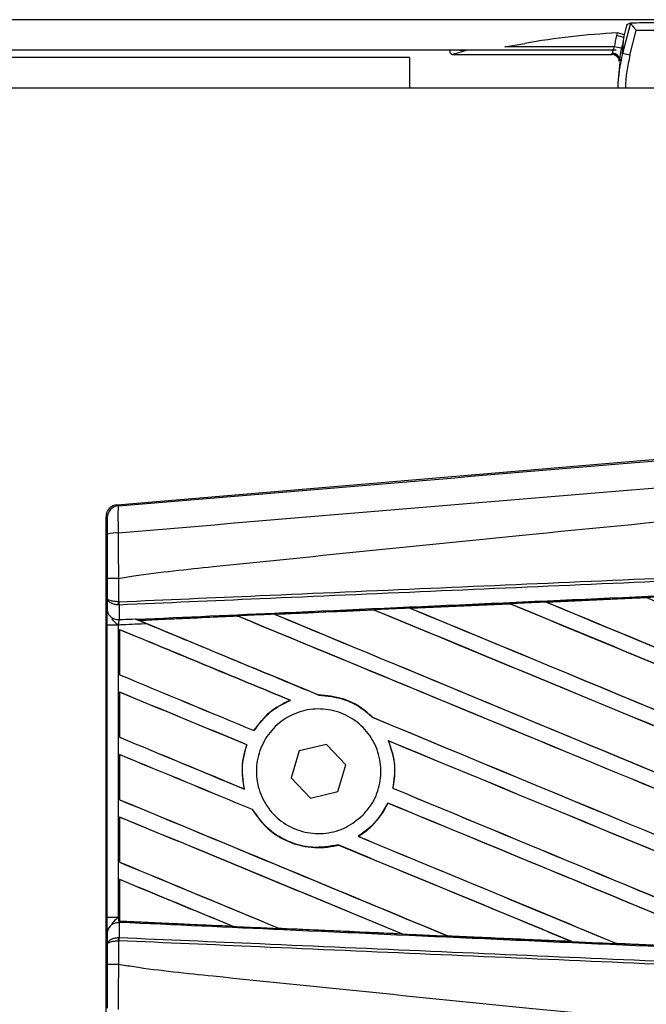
# Model space of a CAD drawing. Header units: millimetres. Extents: x 0 to 420, y 0 to 297.
# Tile 19 of 24: x 218.3 to 219.84, y 217.2 to 219.61. Entities that reach past the tile are written whole.
import ezdxf

# ---------------------------------------------------------------- set-up
doc = ezdxf.new("R2010")
doc.units = ezdxf.units.MM

msp = doc.modelspace()

# ---------------------------------------------------------------- linework, layer by layer
at = {"color": 7, "linetype": 'Continuous', "lineweight": 25}
for p, q in [((221.8639, 219.61163), (58.16301, 219.61163)), ((219.80052, 219.60304), (219.78154, 219.52904)), ((219.80048, 219.60305), (219.80052, 219.60304)), ((219.76846, 219.57919), (219.7668, 219.57275)), ((219.78646, 219.57457), (219.76846, 219.57919)), ((219.79249, 219.59935), (219.79075, 219.59913)), ((219.79955, 219.52442), (219.81505, 219.58486)), ((219.78481, 219.56813), (219.7668, 219.57275)), ((219.78154, 219.52904), (219.78481, 219.56813)), ((219.78481, 219.56813), (219.78646, 219.57457)), ((219.7659, 219.53722), (58.4201, 219.53722)), ((219.49293, 219.54498), (219.54156, 219.55356)), ((219.76071, 219.54498), (219.49293, 219.54498)), ((219.779, 219.54163), (219.76071, 219.54498)), ((219.25957, 219.51861), (60.76734, 219.51861)), ((219.25957, 219.51861), (219.25957, 219.4442)), ((219.36537, 219.52639), (219.75469, 219.52639)), ((219.77431, 219.50783), (219.77074, 219.46513)), ((219.79955, 219.52442), (219.78154, 219.52904)), ((221.8639, 219.4442), (212.37669, 219.4442)), ((218.5429, 218.42322), (220.74974, 218.6093)), ((218.5429, 218.42322), (218.54581, 218.42055)), ((218.51855, 218.39089), (218.51564, 218.39357)), ((218.51564, 217.14642), (218.51564, 218.39357)), ((218.51898, 218.193), (218.51898, 218.24257)), ((218.5457, 218.24264), (218.54572, 218.24264)), ((218.54572, 218.24264), (218.54572, 218.1853)), ((218.51871, 218.16266), (218.51898, 218.193)), ((218.54572, 218.1853), (218.5469, 218.1853)), ((219.26117, 218.16969), (219.50505, 218.1806)), ((219.50505, 218.1806), (219.50543, 218.18042)), ((219.50543, 218.18042), (219.50572, 218.18014)), ((219.59411, 218.18457), (219.83901, 218.1955)), ((219.59451, 218.18442), (219.59411, 218.18457)), ((219.5955, 218.18417), (219.59451, 218.18442)), ((219.83901, 218.1955), (219.83924, 218.19539)), ((219.83924, 218.19539), (219.83954, 218.1951)), ((218.54757, 218.17739), (218.54569, 218.17743)), ((218.54757, 218.17739), (218.54726, 218.14156)), ((218.93018, 218.1542), (218.92925, 218.15444)), ((219.17167, 218.16539), (219.17196, 218.16512)), ((219.26274, 218.16921), (219.26178, 218.16946)), ((218.58725, 218.1433), (218.58965, 218.14232)), ((218.83798, 218.1503), (218.59694, 218.13937)), ((218.59783, 218.13914), (218.59694, 218.13937)), ((218.83798, 218.1503), (218.83826, 218.15004)), ((218.51859, 217.41174), (218.51859, 218.12824)), ((218.54533, 218.12824), (218.51859, 218.12824)), ((218.54533, 218.12824), (218.54533, 217.41174)), ((218.54887, 218.11679), (218.54887, 218.00626)), ((218.54904, 218.11655), (218.54887, 218.11679)), ((218.54904, 218.00637), (218.54904, 218.11655)), ((218.54887, 218.00626), (218.54904, 218.00637)), ((218.54887, 217.96377), (218.54887, 217.85323)), ((218.54904, 217.96352), (218.54887, 217.96377)), ((218.54904, 217.85334), (218.54904, 217.96352)), ((218.96689, 217.94385), (218.96754, 217.94375)), ((219.03674, 217.95677), (219.03638, 217.9571)), ((219.16833, 217.90234), (219.16785, 217.90236)), ((218.87805, 217.86961), (218.87783, 217.86988)), ((218.54887, 217.85323), (218.54904, 217.85334)), ((219.20729, 217.84464), (219.20781, 217.84424)), ((218.86052, 217.83479), (218.86088, 217.83482)), ((218.98914, 217.81996), (218.96947, 217.7541)), ((219.05602, 217.83585), (218.98914, 217.81996)), ((219.10322, 217.78588), (219.05602, 217.83585)), ((218.54887, 217.81074), (218.54887, 217.70021)), ((218.54904, 217.8105), (218.54887, 217.81074)), ((218.54904, 217.70032), (218.54904, 217.8105)), ((219.08354, 217.72002), (219.10322, 217.78588)), ((218.96947, 217.7541), (219.01667, 217.70413)), ((218.85443, 217.72639), (218.85401, 217.72674)), ((219.21852, 217.72848), (219.21818, 217.72845)), ((218.54887, 217.70021), (218.54904, 217.70032)), ((219.01667, 217.70413), (219.08354, 217.72002)), ((218.8742, 217.67611), (218.87456, 217.67613)), ((219.20588, 217.69219), (219.20611, 217.69192)), ((218.54887, 217.65771), (218.54887, 217.54718)), ((218.54904, 217.65747), (218.54887, 217.65771)), ((218.54904, 217.54729), (218.54904, 217.65747)), ((219.13397, 217.61054), (219.13343, 217.61059)), ((219.08414, 217.5895), (219.08437, 217.58923)), ((218.54887, 217.54718), (218.54904, 217.54729)), ((218.54887, 217.50469), (218.54887, 217.41158)), ((218.54904, 217.50444), (218.54887, 217.50469)), ((218.54904, 217.40306), (218.54904, 217.50444)), ((218.54533, 217.41174), (218.51859, 217.41174)), ((218.54533, 217.41174), (218.54887, 217.41158)), ((218.54887, 217.41158), (218.54887, 217.40221)), ((218.54726, 217.39842), (218.54757, 217.36259)), ((218.54883, 217.39835), (218.54726, 217.39842)), ((218.54884, 217.39952), (218.54883, 217.39835)), ((218.54887, 217.40221), (218.5489, 217.4028)), ((218.54904, 217.40306), (218.5489, 217.4028)), ((218.5489, 217.4028), (218.82574, 217.39023)), ((218.82574, 217.39023), (218.82459, 217.39056)), ((218.93908, 217.38538), (218.93942, 217.38508)), ((218.51898, 217.34699), (218.51871, 217.37732)), ((218.54757, 217.36259), (218.54569, 217.36255)), ((219.24137, 217.37145), (219.24017, 217.37179)), ((219.35279, 217.36671), (219.35315, 217.36641)), ((218.51898, 217.29741), (218.51898, 217.34699)), ((218.54572, 217.35468), (218.54572, 217.29734)), ((218.5469, 217.35468), (218.54572, 217.35468)), ((219.6566, 217.35277), (219.65536, 217.35313)), ((219.6566, 217.35277), (219.65706, 217.3526)), ((219.76638, 217.34815), (219.76675, 217.34784)), ((219.76708, 217.34769), (219.76675, 217.34784)), ((219.76675, 217.34784), (220.07142, 217.33422)), ((218.54572, 217.29734), (218.5457, 217.29734))]:
    msp.add_line(p, q, dxfattribs=at)
for centre, radius, start, end in [((219.36551, 219.53384), 0.00746, 153.06819, 268.91922), ((219.75499, 219.50909), 0.01811, 0.94508, 91.57177), ((219.75469, 219.50778), 0.0186, 51.82233, 89.98068), ((218.54831, 218.39089), 0.02977, 94.82433, 179.99539), ((218.53953, 218.2848), 0.0692, 85.09319, 107.31758), ((218.62807, 218.18106), 0.08246, 177.05597, 182.52778), ((218.62996, 218.18841), 0.08312, 182.14324, 187.61854), ((218.54458, 218.16781), 0.02638, 191.25385, 275.81306), ((218.54458, 217.37218), 0.02638, 84.18694, 168.74615), ((218.62807, 217.35892), 0.08246, 177.47222, 182.94403), ((218.62996, 217.35158), 0.08312, 172.38146, 177.85676)]:
    msp.add_arc(centre, radius, start, end, dxfattribs=at)
for centre, major_axis, ratio, start_param, end_param in [((219.8415, 217.96654), (1.49318, 1.57234), 0.6310263, 1.0071943, 1.0116565), ((219.86102, 217.74352), (-0.16215, 1.85344), 0.9998496, 6.1959322, 6.2284522), ((219.86136, 217.73962), (0.16053, -1.83491), 0.9998465, 3.1047792, 3.2288458), ((219.86102, 217.74352), (0.16053, -1.83491), 0.9998465, 3.0543395, 3.0792767), ((220.14474, 219.47293), (0.03327, 0.39773), 0.9787714, 1.3996837, 1.4709399), ((220.14474, 219.47293), (0.03175, 0.37959), 0.97672, 1.3996837, 1.4709399), ((219.42864, 219.54498), (0.06331, 0.0186), 0.0047934, 2.0396629, 3.1753602), ((219.75468, 219.54498), (0, 0.0186), 0.0349101, 2.8468063, 3.1590459), ((220.1415, 219.43412), (0.03162, 0.378), 0.9808315, 1.3996837, 1.6260534), ((220.1415, 219.43412), (0.0301, 0.35985), 0.9787714, 1.3996837, 1.6245401), ((218.5454, 218.39356), (-0.02191, 0.02014), 0.9999298, 5.5398822, 7.0264884), ((221.78619, 217.72387), (31.8956, 1.39302), 0.0174384, 1.6415937, 1.6492334), ((221.78619, 216.93503), (31.91404, -13.22023), 0.0080625, 1.6137014, 1.6456745), ((221.78619, 216.93503), (31.89543, -13.21253), 0.0080625, 1.6137346, 1.6456952), ((221.78619, 217.57733), (31.91404, -13.22023), 0.0080625, 4.6469879, 4.676221), ((221.78619, 217.72387), (31.8956, 1.39302), 0.0174384, 1.6311045, 1.6387719), ((221.78619, 217.57733), (31.89543, -13.21253), 0.0080625, 4.6469916, 4.676189), ((221.78619, 217.08805), (31.91404, -13.22023), 0.0080625, 1.6122595, 1.6351872), ((221.78619, 217.27128), (31.91404, -13.22023), 0.0080625, 4.6260612, 4.6913082), ((221.78619, 217.72387), (31.8956, 1.39302), 0.0174384, 1.6520889, 1.6596971), ((221.78619, 216.782), (31.91404, -13.22023), 0.0080625, 1.5889473, 1.6561698), ((221.78619, 216.782), (31.89543, -13.21253), 0.0080625, 1.5889989, 1.6561903), ((221.78619, 217.4243), (31.91404, -13.22023), 0.0080625, 4.6365269, 4.6792527), ((221.78619, 217.4243), (31.89543, -13.21253), 0.0080625, 4.6365302, 4.6791045), ((221.78619, 217.11825), (31.91404, -13.22023), 0.0080625, 4.6155889, 4.6162365), ((221.78619, 217.72387), (31.8956, 1.39302), 0.0174384, 1.6625911, 1.6701642), ((221.78619, 217.11825), (31.89543, -13.21253), 0.0080625, 4.6155994, 4.6294087), ((221.78619, 217.11825), (31.91404, -13.22023), 0.0080625, 4.6162365, 4.6294706), ((221.78619, 216.62898), (31.91404, -13.22023), 0.0080625, 1.6019097, 1.6666749), ((221.78619, 216.62898), (31.89543, -13.21253), 0.0080625, 1.6019696, 1.6666926), ((221.78619, 217.27128), (31.89543, -13.21253), 0.0080625, 4.6260664, 4.6912803), ((221.78619, 216.47595), (31.91404, -13.22023), 0.0080625, 1.662571, 1.675749), ((221.78619, 216.47595), (31.89543, -13.21253), 0.0080625, 1.6626432, 1.6758033), ((221.78619, 216.96522), (31.91404, -13.22023), 0.0080625, 4.614116, 4.6244786), ((221.78619, 216.96522), (31.89543, -13.21253), 0.0080625, 4.6140616, 4.6244184), ((221.78619, 216.32292), (31.91404, -13.22023), 0.0080625, 1.6659268, 1.675749), ((221.78619, 216.32292), (31.89543, -13.21253), 0.0080625, 1.6659917, 1.6758033), ((221.78619, 217.11825), (31.91404, -13.22023), 0.0080625, 4.6335933, 4.6783545), ((221.78619, 217.11825), (31.89543, -13.21253), 0.0080625, 4.6335606, 4.6783179), ((221.78619, 216.8122), (31.91404, -13.22023), 0.0080625, 4.614116, 4.6237352), ((221.78619, 216.8122), (31.89543, -13.21253), 0.0080625, 4.6140616, 4.6236682), ((221.78619, 216.47595), (31.91404, -13.22023), 0.0080625, 1.6148882, 1.6550317), ((221.78619, 216.47595), (31.89543, -13.21253), 0.0080625, 1.6149572, 1.6550624), ((221.78619, 216.1699), (31.91404, -13.22023), 0.0080625, 1.6654961, 1.675749), ((221.78619, 216.1699), (31.89543, -13.21253), 0.0080625, 1.665561, 1.6758033), ((221.78619, 216.96522), (31.91404, -13.22023), 0.0080625, 4.6351756, 4.6653921), ((221.78619, 216.96522), (31.89543, -13.21253), 0.0080625, 4.6351392, 4.6653454), ((221.78619, 216.65917), (31.91404, -13.22023), 0.0080625, 4.614116, 4.6394359), ((221.78619, 216.65917), (31.89543, -13.21253), 0.0080625, 4.6140616, 4.6393619), ((221.78619, 216.32292), (31.91404, -13.22023), 0.0080625, 1.6278844, 1.655076), ((221.78619, 216.32292), (31.89543, -13.21253), 0.0080625, 1.627964, 1.6551159), ((221.78619, 216.01687), (31.91404, -13.22023), 0.0080625, 1.6539356, 1.675749), ((221.78619, 216.01687), (31.89543, -13.21253), 0.0080625, 1.6540446, 1.6758033), ((221.78619, 216.8122), (31.91404, -13.22023), 0.0080625, 4.6325112, 4.6524197), ((221.78619, 216.8122), (31.89543, -13.21253), 0.0080625, 4.6324797, 4.6523609), ((221.78619, 216.1699), (31.91404, -13.22023), 0.0080625, 1.6408998, 1.6589038), ((221.78619, 216.1699), (31.89543, -13.21253), 0.0080625, 1.6409924, 1.6589459), ((221.78619, 216.50614), (31.91404, -13.22023), 0.0080625, 4.614116, 4.6264399), ((221.78619, 216.50614), (31.89543, -13.21253), 0.0080625, 4.6140616, 4.6263463), ((221.78619, 215.86384), (31.91404, -13.22023), 0.0080625, 1.6669927, 1.675749), ((221.78619, 215.86384), (31.89543, -13.21253), 0.0080625, 1.6671231, 1.6758033), ((221.78619, 217.81612), (31.8956, -1.39302), 0.0174384, 4.6114834, 4.6201637), ((221.78619, 217.81612), (31.8956, -1.39302), 0.0174384, 4.6237681, 4.6332421), ((221.78619, 217.81612), (31.8956, -1.39302), 0.0174384, 4.6367837, 4.6462943), ((221.78619, 217.81612), (31.8956, -1.39302), 0.0174384, 4.6497827, 4.6593227)]:
    msp.add_ellipse(centre, major_axis=major_axis, ratio=ratio, start_param=start_param, end_param=end_param, dxfattribs=at)
for points, knots in [([(219.80052, 219.60304), (219.80069, 219.60283), (219.80103, 219.6024), (219.803, 219.59995), (219.80589, 219.59633), (219.80997, 219.59123), (219.81323, 219.58714), (219.81501, 219.5849), (219.81505, 219.58486)], [0, 0, 0, 0, 0.16794276, 0.33530291, 0.51644874, 0.7333953, 0.99473785, 1, 1, 1, 1]), ([(219.78646, 219.57457), (219.78758, 219.57898), (219.78986, 219.588), (219.7916, 219.59551), (219.79249, 219.59935)], [0, 0, 0, 0, 0.48856925, 1, 1, 1, 1]), ([(219.39995, 219.53685), (219.39496, 219.53641), (219.38674, 219.53569), (219.3789, 219.53679), (219.37583, 219.53722)], [0, 0, 0, 0, 0.608091, 1, 1, 1, 1]), ([(219.75629, 219.52996), (219.75589, 219.52954), (219.755, 219.5286), (219.75449, 219.52769), (219.75449, 219.52728), (219.75449, 219.52718)], [0, 0, 0, 0, 0.3929618, 0.8576493, 1, 1, 1, 1]), ([(219.76071, 219.54498), (219.75998, 219.5429), (219.75852, 219.53877), (219.75706, 219.53348), (219.75652, 219.53102), (219.75629, 219.52996)], [0, 0, 0, 0, 0.3671497, 0.7281589, 1, 1, 1, 1]), ([(219.7745, 219.51535), (219.77398, 219.51703), (219.77295, 219.52038), (219.76903, 219.52482), (219.76385, 219.52817), (219.7594, 219.52954), (219.75686, 219.5299), (219.75638, 219.52995), (219.75629, 219.52996)], [0, 0, 0, 0, 0.2348713, 0.4697522, 0.7048855, 0.9441918, 0.9895117, 1, 1, 1, 1]), ([(219.7746, 219.51108), (219.77462, 219.51125), (219.77482, 219.51339), (219.77543, 219.51895), (219.77689, 219.52961), (219.7783, 219.53763), (219.779, 219.54163)], [0, 0, 0, 0, 0.0277768, 0.3526321, 0.6771025, 1, 1, 1, 1]), ([(219.76615, 219.52237), (219.76721, 219.52144), (219.76925, 219.51965), (219.77125, 219.51645), (219.77238, 219.51366), (219.77285, 219.51172), (219.77302, 219.51074), (219.77308, 219.51024), (219.7731, 219.51001), (219.77308, 219.51028), (219.77307, 219.51045)], [0, 0, 0, 0, 0.1970683, 0.379096, 0.5259822, 0.6260768, 0.6898734, 0.7526008, 0.8400198, 1, 1, 1, 1]), ([(219.77309, 219.50939), (219.77313, 219.5099), (219.77323, 219.51113), (219.77392, 219.51349), (219.7744, 219.51504), (219.7745, 219.51535)], [0, 0, 0, 0, 0.3700711, 0.8745007, 1, 1, 1, 1]), ([(219.7745, 219.51535), (219.77459, 219.51466), (219.77476, 219.51332), (219.77465, 219.51181), (219.7746, 219.51108)], [0, 0, 0, 0, 0.5153171, 1, 1, 1, 1]), ([(218.54581, 218.42055), (218.9643, 218.4555), (219.60182, 218.50875), (220.46087, 218.58081), (221.12033, 218.63622), (221.5602, 218.67329), (221.78009, 218.69182)], [0, 0, 0, 0, 0.3890527, 0.5926729, 0.7963808, 1, 1, 1, 1]), ([(221.78565, 218.62551), (221.78565, 218.62551), (221.56526, 218.60704), (221.12443, 218.56974), (220.46345, 218.51425), (219.60293, 218.44206), (218.9644, 218.38873), (218.54544, 218.35374)], [0, 0, 0, 0, 0.0000007, 0.2037107, 0.4074721, 0.6112331, 1, 1, 1, 1]), ([(218.54572, 218.24264), (218.55822, 218.24465), (218.63535, 218.25703), (218.97377, 218.29148), (219.66909, 218.36328), (220.67227, 218.45776), (221.41473, 218.52643), (221.78619, 218.56079)], [0, 0, 0, 0, 0.0117013, 0.0722088, 0.3141935, 0.6568871, 1, 1, 1, 1]), ([(218.54581, 218.42055), (218.54554, 218.41964), (218.54502, 218.41781), (218.54467, 218.40477), (218.54472, 218.38579), (218.54506, 218.36746), (218.54537, 218.35651), (218.54544, 218.35374)], [0, 0, 0, 0, 0.2310896, 0.4626691, 0.6930315, 0.9222733, 1, 1, 1, 1]), ([(218.51893, 218.35086), (218.51893, 218.35252), (218.51892, 218.3591), (218.51888, 218.37012), (218.51879, 218.38151), (218.51868, 218.3893), (218.51859, 218.39036), (218.51855, 218.39089)], [0, 0, 0, 0, 0.077747, 0.3068364, 0.5369565, 0.7685092, 1, 1, 1, 1]), ([(218.51898, 218.24257), (218.51898, 218.2521), (218.51897, 218.28825), (218.51895, 218.3243), (218.51893, 218.35086)], [0, 0, 0, 0, 0.2634259, 1, 1, 1, 1]), ([(218.54544, 218.35374), (218.54551, 218.32651), (218.5456, 218.28952), (218.54568, 218.25243), (218.5457, 218.24264)], [0, 0, 0, 0, 0.7361158, 1, 1, 1, 1]), ([(218.5469, 218.1853), (218.66184, 218.19031), (218.91622, 218.2014), (219.31071, 218.21861), (219.73026, 218.2369), (220.04526, 218.25064), (220.36027, 218.26437), (220.67529, 218.27811), (221.18551, 218.30036), (221.55581, 218.3165), (221.78599, 218.32654)], [0, 0, 0, 0, 0.1067875, 0.2363437, 0.3660006, 0.49568, 0.5280684, 0.6576246, 0.7871807, 1, 1, 1, 1]), ([(221.78633, 218.31865), (221.55618, 218.30861), (221.18591, 218.29246), (220.67574, 218.27021), (220.36076, 218.25647), (220.04578, 218.24273), (219.73081, 218.229), (219.31131, 218.2107), (218.91686, 218.19349), (218.6625, 218.1824), (218.54757, 218.17739)], [0, 0, 0, 0, 0.2128192, 0.3423754, 0.4719315, 0.5043199, 0.6339993, 0.7636563, 0.8932125, 1, 1, 1, 1]), ([(218.58965, 218.14232), (218.71006, 218.14778), (218.99433, 218.16068), (219.36113, 218.17722), (219.77178, 218.19566), (220.18278, 218.21402), (220.67638, 218.23595), (221.17026, 218.25774), (221.54079, 218.274), (221.74664, 218.28299), (221.78781, 218.28479)], [0, 0, 0, 0, 0.1133009, 0.26751, 0.3446127, 0.4988218, 0.6530308, 0.8072398, 0.9614489, 1, 1, 1, 1]), ([(218.5457, 218.24264), (218.5424, 218.24264), (218.53581, 218.24264), (218.52747, 218.24262), (218.52149, 218.2426), (218.5192, 218.24259), (218.51902, 218.24258), (218.51898, 218.24257)], [0, 0, 0, 0, 0.23106275, 0.46212549, 0.69318856, 0.92839331, 1, 1, 1, 1]), ([(218.54569, 218.17743), (218.54255, 218.17777), (218.53631, 218.17845), (218.52831, 218.18135), (218.52224, 218.18536), (218.51948, 218.18945), (218.519, 218.19208), (218.51898, 218.19296), (218.51898, 218.193)], [0, 0, 0, 0, 0.2164201, 0.4299321, 0.6491465, 0.8823001, 0.9946844, 1, 1, 1, 1]), ([(218.54572, 218.1853), (218.54258, 218.18547), (218.53633, 218.1858), (218.52833, 218.18724), (218.52225, 218.18922), (218.51948, 218.19124), (218.519, 218.19254), (218.51898, 218.19298), (218.51898, 218.193)], [0, 0, 0, 0, 0.2164201, 0.4299321, 0.6491465, 0.8823001, 0.9946844, 1, 1, 1, 1]), ([(219.50543, 218.18042), (219.48495, 218.1795), (219.40371, 218.17585), (219.32251, 218.17219), (219.26178, 218.16946)], [0, 0, 0, 0, 0.2520371, 1, 1, 1, 1]), ([(219.59411, 218.18457), (219.58855, 218.18433), (219.55886, 218.183), (219.52917, 218.18167), (219.50505, 218.1806)], [0, 0, 0, 0, 0.1872412, 1, 1, 1, 1]), ([(219.83924, 218.19539), (219.7896, 218.19317), (219.70801, 218.18952), (219.62645, 218.18586), (219.59451, 218.18442)], [0, 0, 0, 0, 0.6083995, 1, 1, 1, 1]), ([(219.92719, 218.19943), (219.92163, 218.19918), (219.89286, 218.1979), (219.86346, 218.19659), (219.83963, 218.19553), (219.83901, 218.1955)], [0, 0, 0, 0, 0.1891642, 0.9787735, 1, 1, 1, 1]), ([(218.51859, 218.12824), (218.51859, 218.13459), (218.5186, 218.14638), (218.51867, 218.15739), (218.5187, 218.16196), (218.51871, 218.16266)], [0, 0, 0, 0, 0.4977123, 0.9237782, 1, 1, 1, 1]), ([(218.92835, 218.15479), (218.9228, 218.15454), (218.89503, 218.15329), (218.86462, 218.15193), (218.83976, 218.15082), (218.8371, 218.1507)], [0, 0, 0, 0, 0.1825482, 0.9127414, 1, 1, 1, 1]), ([(218.92835, 218.15479), (218.96469, 218.15641), (219.04558, 218.16004), (219.12651, 218.16366), (219.17109, 218.16566)], [0, 0, 0, 0, 0.4492129, 1, 1, 1, 1]), ([(218.92925, 218.15444), (218.92916, 218.15447), (218.92901, 218.15452), (218.92854, 218.15471), (218.92835, 218.15479)], [0, 0, 0, 0, 0.615701, 1, 1, 1, 1]), ([(219.17167, 218.16539), (219.09837, 218.16208), (219.01754, 218.15843), (218.93676, 218.15478), (218.92925, 218.15444)], [0, 0, 0, 0, 0.9070225, 1, 1, 1, 1]), ([(219.26117, 218.16969), (219.25561, 218.16944), (219.22558, 218.1681), (219.19555, 218.16675), (219.17109, 218.16566)], [0, 0, 0, 0, 0.18503, 1, 1, 1, 1]), ([(219.17109, 218.16566), (219.1713, 218.16556), (219.17162, 218.16543), (219.17166, 218.1654), (219.17167, 218.16539)], [0, 0, 0, 0, 0.6973497, 1, 1, 1, 1]), ([(219.26178, 218.16946), (219.26169, 218.16949), (219.26158, 218.16953), (219.26125, 218.16966), (219.26117, 218.16969)], [0, 0, 0, 0, 0.748666, 1, 1, 1, 1]), ([(218.53002, 218.14276), (218.53287, 218.13963), (218.53758, 218.13447), (218.54307, 218.13004), (218.54527, 218.12829), (218.54533, 218.12824)], [0, 0, 0, 0, 0.5998185, 0.9900583, 1, 1, 1, 1]), ([(218.54726, 218.14156), (218.54719, 218.14129), (218.54676, 218.13952), (218.54604, 218.13562), (218.54553, 218.13109), (218.54535, 218.12863), (218.54533, 218.12824)], [0, 0, 0, 0, 0.0771068, 0.5053181, 0.9215233, 1, 1, 1, 1]), ([(218.61621, 218.13133), (218.59668, 218.13048), (218.57305, 218.12945), (218.54942, 218.12842), (218.54533, 218.12824)], [0, 0, 0, 0, 0.8265638, 1, 1, 1, 1]), ([(218.54726, 218.14156), (218.55033, 218.14169), (218.56366, 218.14228), (218.577, 218.14286), (218.58725, 218.1433)], [0, 0, 0, 0, 0.231001, 1, 1, 1, 1]), ([(218.58725, 218.1433), (218.59359, 218.14069), (218.60318, 218.13674), (218.61291, 218.1327), (218.61621, 218.13133)], [0, 0, 0, 0, 0.6608732, 1, 1, 1, 1]), ([(218.59564, 218.13987), (218.59463, 218.14028), (218.59284, 218.14101), (218.59062, 218.14192), (218.58965, 218.14232)], [0, 0, 0, 0, 0.5670555, 1, 1, 1, 1]), ([(218.59564, 218.13987), (218.62445, 218.14116), (218.70491, 218.14477), (218.78541, 218.14838), (218.8371, 218.1507)], [0, 0, 0, 0, 0.3579755, 1, 1, 1, 1]), ([(218.59694, 218.13937), (218.59684, 218.1394), (218.59665, 218.13947), (218.59597, 218.13974), (218.59564, 218.13987)], [0, 0, 0, 0, 0.5174533, 1, 1, 1, 1]), ([(218.8371, 218.1507), (218.83738, 218.15058), (218.83786, 218.15037), (218.83795, 218.15032), (218.83798, 218.1503)], [0, 0, 0, 0, 0.5769873, 1, 1, 1, 1]), ([(218.96689, 217.94385), (218.94931, 217.93517), (218.91378, 217.91763), (218.8899, 217.88591), (218.87783, 217.86988)], [0, 0, 0, 0, 0.4947316, 1, 1, 1, 1]), ([(218.87805, 217.86961), (218.89083, 217.88644), (218.91495, 217.91823), (218.95071, 217.93559), (218.96754, 217.94375)], [0, 0, 0, 0, 0.5295417, 1, 1, 1, 1]), ([(219.16833, 217.90234), (219.16271, 217.90754), (219.14172, 217.92693), (219.0976, 217.95116), (219.05652, 217.95515), (219.03638, 217.9571)], [0, 0, 0, 0, 0.1573825, 0.5868292, 1, 1, 1, 1]), ([(219.03674, 217.95677), (219.05763, 217.95464), (219.09954, 217.95035), (219.14296, 217.92552), (219.16309, 217.90679), (219.16785, 217.90236)], [0, 0, 0, 0, 0.431457, 0.865462, 1, 1, 1, 1]), ([(219.14526, 217.66285), (219.13198, 217.6518), (219.10542, 217.62969), (219.05455, 217.61565), (219.00248, 217.61819), (218.95398, 217.63817), (218.91491, 217.67307), (218.88966, 217.7189), (218.88105, 217.77038), (218.88991, 217.8217), (218.91517, 217.86718), (218.95404, 217.90181), (219.00228, 217.92171), (219.05451, 217.92451), (219.1048, 217.90979), (219.14735, 217.8792), (219.17728, 217.83628), (219.19131, 217.78592), (219.18775, 217.73406), (219.17037, 217.69171), (219.15222, 217.67085), (219.14526, 217.66285)], [0, 0, 0, 0, 0.053804, 0.1076031, 0.1615183, 0.2155014, 0.269422, 0.323168, 0.3767051, 0.4301008, 0.4834934, 0.5370217, 0.5907565, 0.6446694, 0.6986525, 0.7525749, 0.8063418, 0.8599294, 0.9133852, 0.9668046, 1, 1, 1, 1]), ([(219.20729, 217.84464), (219.21396, 217.8249), (219.22677, 217.78698), (219.22096, 217.74742), (219.21818, 217.72845)], [0, 0, 0, 0, 0.520389, 1, 1, 1, 1]), ([(219.21852, 217.72848), (219.21993, 217.73605), (219.22519, 217.76415), (219.22254, 217.80458), (219.21154, 217.83421), (219.20781, 217.84424)], [0, 0, 0, 0, 0.1960692, 0.727723, 1, 1, 1, 1]), ([(218.86052, 217.83479), (218.85771, 217.82595), (218.84857, 217.79721), (218.84731, 217.75961), (218.85274, 217.73294), (218.85401, 217.72674)], [0, 0, 0, 0, 0.25398407, 0.82643216, 1, 1, 1, 1]), ([(218.85443, 217.72639), (218.8513, 217.74701), (218.84574, 217.78375), (218.85626, 217.81924), (218.86088, 217.83482)], [0, 0, 0, 0, 0.5610233, 1, 1, 1, 1]), ([(218.8742, 217.67611), (218.88411, 217.66184), (218.90603, 217.63028), (218.9567, 217.59681), (219.01823, 217.58009), (219.0621, 217.5834), (219.0834, 217.58897), (219.08437, 217.58923)], [0, 0, 0, 0, 0.2124905, 0.4699569, 0.7284596, 0.9876644, 1, 1, 1, 1]), ([(219.08414, 217.5895), (219.0633, 217.58608), (219.02154, 217.57923), (218.95935, 217.59616), (218.90753, 217.62908), (218.88497, 217.66128), (218.87456, 217.67613)], [0, 0, 0, 0, 0.25861562, 0.51825473, 0.77786594, 1, 1, 1, 1]), ([(219.20588, 217.69219), (219.19551, 217.6739), (219.17707, 217.64139), (219.14671, 217.61996), (219.13343, 217.61059)], [0, 0, 0, 0, 0.5628369, 1, 1, 1, 1]), ([(219.13397, 217.61054), (219.13573, 217.61165), (219.14871, 217.61981), (219.17678, 217.64311), (219.19699, 217.67218), (219.20594, 217.69154), (219.20611, 217.69192)], [0, 0, 0, 0, 0.0566586, 0.4186058, 0.988574, 1, 1, 1, 1]), ([(218.51871, 217.37732), (218.51868, 217.38231), (218.51861, 217.39159), (218.51859, 217.40445), (218.51859, 217.41082), (218.51859, 217.41174)], [0, 0, 0, 0, 0.4975078, 0.9271867, 1, 1, 1, 1]), ([(218.54533, 217.41174), (218.54527, 217.4117), (218.54307, 217.40994), (218.53758, 217.40551), (218.53287, 217.40035), (218.53002, 217.39723)], [0, 0, 0, 0, 0.0099417, 0.4001815, 1, 1, 1, 1]), ([(218.54533, 217.41174), (218.54535, 217.41138), (218.54553, 217.40891), (218.54607, 217.40391), (218.54684, 217.40035), (218.54726, 217.39842)], [0, 0, 0, 0, 0.0718682, 0.4987863, 1, 1, 1, 1]), ([(218.54887, 217.41158), (218.54887, 217.40914), (218.54887, 217.40461), (218.54884, 217.40037), (218.54883, 217.39862), (218.54883, 217.39835)], [0, 0, 0, 0, 0.4979723, 0.9247743, 1, 1, 1, 1]), ([(218.54884, 217.39952), (218.54884, 217.40031), (218.54886, 217.40143), (218.54887, 217.40203), (218.54887, 217.40221)], [0, 0, 0, 0, 0.7081808, 1, 1, 1, 1]), ([(221.78781, 217.25519), (221.74664, 217.25699), (221.54079, 217.26598), (221.17026, 217.28224), (220.67638, 217.30404), (220.18278, 217.32596), (219.77178, 217.34432), (219.36113, 217.36276), (218.9807, 217.37991), (218.68284, 217.39344), (218.54884, 217.39952)], [0, 0, 0, 0, 0.0380636, 0.1903223, 0.342581, 0.4948397, 0.6470984, 0.723226, 0.8754847, 1, 1, 1, 1]), ([(218.827, 217.38974), (218.79191, 217.39131), (218.7168, 217.39468), (218.6241, 217.39883), (218.56649, 217.40142), (218.54887, 217.40221)], [0, 0, 0, 0, 0.3784171, 0.8098591, 1, 1, 1, 1]), ([(218.82574, 217.39023), (218.82586, 217.39019), (218.82609, 217.39011), (218.82672, 217.38985), (218.827, 217.38974)], [0, 0, 0, 0, 0.5548092, 1, 1, 1, 1]), ([(218.827, 217.38974), (218.83256, 217.38949), (218.86032, 217.38824), (218.89811, 217.38655), (218.93036, 217.38511), (218.94039, 217.38466)], [0, 0, 0, 0, 0.1469211, 0.7346058, 1, 1, 1, 1]), ([(218.94039, 217.38466), (218.9401, 217.38478), (218.93958, 217.385), (218.93947, 217.38506), (218.93942, 217.38508)], [0, 0, 0, 0, 0.5692261, 1, 1, 1, 1]), ([(218.93942, 217.38508), (218.94354, 217.3849), (219.04415, 217.38034), (219.14482, 217.3758), (219.24137, 217.37145)], [0, 0, 0, 0, 0.040966, 1, 1, 1, 1]), ([(219.24215, 217.37114), (219.21136, 217.37252), (219.1472, 217.37539), (219.04824, 217.37982), (218.97845, 217.38295), (218.94202, 217.38458), (218.94039, 217.38466)], [0, 0, 0, 0, 0.3060679, 0.6376123, 0.9838287, 1, 1, 1, 1]), ([(218.51898, 217.34699), (218.51898, 217.34703), (218.519, 217.34791), (218.51948, 217.35053), (218.52224, 217.35462), (218.52831, 217.35863), (218.53631, 217.36153), (218.54255, 217.36221), (218.54569, 217.36255)], [0, 0, 0, 0, 0.0053156, 0.1176999, 0.3508535, 0.5700679, 0.7835799, 1, 1, 1, 1]), ([(218.54757, 217.36259), (218.6625, 217.35758), (218.91686, 217.34649), (219.31131, 217.32928), (219.73081, 217.31099), (220.04578, 217.29725), (220.36076, 217.28351), (220.67574, 217.26977), (221.18591, 217.24752), (221.55618, 217.23137), (221.78633, 217.22133)], [0, 0, 0, 0, 0.1067875, 0.2363437, 0.3660007, 0.4956801, 0.5280685, 0.6576247, 0.7871808, 1, 1, 1, 1]), ([(219.24137, 217.37145), (219.24147, 217.37141), (219.24162, 217.37135), (219.24202, 217.37119), (219.24215, 217.37114)], [0, 0, 0, 0, 0.6753525, 1, 1, 1, 1]), ([(219.24215, 217.37114), (219.24771, 217.37089), (219.27549, 217.36965), (219.31268, 217.36799), (219.34432, 217.36657), (219.35372, 217.36615)], [0, 0, 0, 0, 0.1494253, 0.747127, 1, 1, 1, 1]), ([(219.35372, 217.36615), (219.35351, 217.36624), (219.35321, 217.36637), (219.35316, 217.3664), (219.35315, 217.36641)], [0, 0, 0, 0, 0.6976298, 1, 1, 1, 1]), ([(219.35315, 217.36641), (219.38343, 217.36505), (219.48455, 217.36049), (219.58572, 217.35595), (219.6566, 217.35277)], [0, 0, 0, 0, 0.2994906, 1, 1, 1, 1]), ([(219.65706, 217.3526), (219.63578, 217.35355), (219.58722, 217.35571), (219.5103, 217.35915), (219.43047, 217.36272), (219.37792, 217.36507), (219.35372, 217.36615)], [0, 0, 0, 0, 0.2103832, 0.4801439, 0.7606264, 1, 1, 1, 1]), ([(218.51898, 217.34699), (218.51898, 217.34701), (218.519, 217.34744), (218.51948, 217.34874), (218.52225, 217.35076), (218.52833, 217.35274), (218.53633, 217.35418), (218.54258, 217.35451), (218.54572, 217.35468)], [0, 0, 0, 0, 0.0053156, 0.1176999, 0.3508535, 0.5700679, 0.7835799, 1, 1, 1, 1]), ([(221.78599, 217.21344), (221.55581, 217.22348), (221.18551, 217.23962), (220.67529, 217.26187), (220.36027, 217.27561), (220.04526, 217.28935), (219.73026, 217.30308), (219.31071, 217.32138), (218.91622, 217.33858), (218.66184, 217.34967), (218.5469, 217.35468)], [0, 0, 0, 0, 0.2128192, 0.3423754, 0.4719316, 0.50432, 0.6339994, 0.7636564, 0.8932125, 1, 1, 1, 1]), ([(219.65706, 217.3526), (219.66262, 217.35235), (219.69042, 217.35111), (219.72709, 217.34947), (219.75821, 217.34808), (219.76708, 217.34769)], [0, 0, 0, 0, 0.1516201, 0.7581009, 1, 1, 1, 1]), ([(220.07168, 217.33412), (220.01152, 217.3368), (219.92791, 217.34052), (219.82638, 217.34504), (219.785, 217.34689), (219.76708, 217.34769)], [0, 0, 0, 0, 0.5923667, 0.823393, 1, 1, 1, 1]), ([(218.51893, 217.18912), (218.51895, 217.21568), (218.51897, 217.25173), (218.51898, 217.28788), (218.51898, 217.29741)], [0, 0, 0, 0, 0.7365741, 1, 1, 1, 1]), ([(218.51898, 217.29741), (218.51902, 217.29741), (218.5192, 217.2974), (218.52149, 217.29738), (218.52747, 217.29736), (218.53581, 217.29735), (218.5424, 217.29734), (218.5457, 217.29734)], [0, 0, 0, 0, 0.0716067, 0.3068114, 0.5378745, 0.7689372, 1, 1, 1, 1]), ([(218.5457, 217.29734), (218.54568, 217.28755), (218.5456, 217.25046), (218.54551, 217.21347), (218.54544, 217.18624)], [0, 0, 0, 0, 0.2638842, 1, 1, 1, 1]), ([(218.54572, 217.29734), (218.55822, 217.29533), (218.63535, 217.28295), (218.97377, 217.2485), (219.66909, 217.1767), (220.67227, 217.08222), (221.41473, 217.01355), (221.78619, 216.97919)], [0, 0, 0, 0, 0.0117013, 0.0722088, 0.3141935, 0.6568871, 1, 1, 1, 1])]:
    msp.add_open_spline(points, degree=3, knots=knots, dxfattribs=at)

doc.saveas('drawing.dxf')
